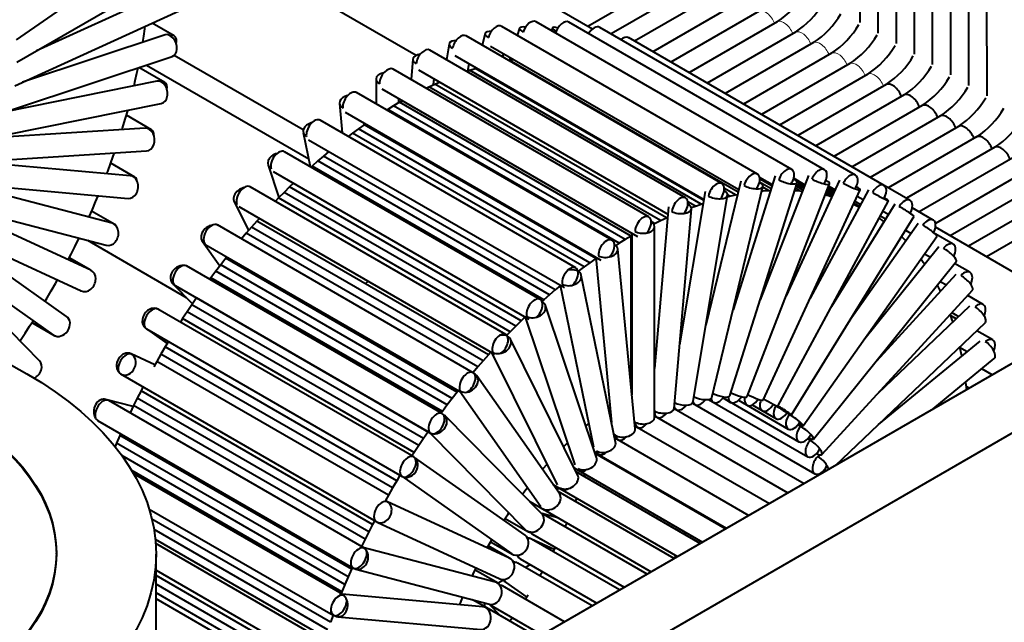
# Model space of a CAD drawing. Header units: millimetres. Extents: x 0 to 594, y -2 to 419.
# Tile 26 of 34: x 495 to 519, y 226 to 241. Entities that reach past the tile are written whole.
import ezdxf

# ---------------------------------------------------------------- set-up
doc = ezdxf.new("R2010")
doc.units = ezdxf.units.MM
for name, color, linetype in [('CB000601.00.00', 7, 'Continuous'), ('CB000601.00_', 7, 'Continuous'), ('Default', 7, 'Continuous'), ('LITEMOD_INGOMBRO', 7, 'Continuous'), ('ME001043.02_REV.', 7, 'Continuous')]:
    doc.layers.add(name, color=color, linetype=linetype)

# ---------------------------------------------------------------- blocks, each defined once
blk = doc.blocks.new('SE1')
at = {"layer": 'CB000601.00.00', "color": 7, "linetype": 'Continuous', "lineweight": 40}
for p, q in [((515.727, 244.671), (515.727, 240.544)), ((516.172, 244.414), (516.173, 240.287)), ((516.618, 244.157), (516.618, 240.03)), ((517.063, 243.9), (517.064, 239.773)), ((517.509, 243.643), (517.509, 239.516)), ((517.954, 243.386), (517.955, 239.259)), ((518.4, 243.129), (518.4, 239.002)), ((518.845, 242.872), (518.846, 238.745))]:
    blk.add_line(p, q, dxfattribs=at)
at = {"layer": 'CB000601.00_', "color": 7, "linetype": 'Continuous', "lineweight": 40}
for p, q in [((509.157, 240.385), (499.044, 246.225)), ((504.825, 239.739), (499.081, 243.056)), ((511.472, 241.853), (509.043, 240.451)), ((511.918, 241.596), (509.614, 240.266)), ((512.363, 241.339), (510.193, 240.086)), ((512.809, 241.082), (510.639, 239.829)), ((513.254, 240.824), (511.084, 239.572)), ((513.699, 240.567), (511.529, 239.314)), ((514.145, 240.31), (511.975, 239.057)), ((514.59, 240.053), (512.42, 238.8)), ((515.036, 239.795), (512.866, 238.543)), ((515.481, 239.538), (513.311, 238.285)), ((515.926, 239.281), (513.757, 238.028)), ((516.372, 239.024), (514.202, 237.771)), ((516.817, 238.766), (514.647, 237.514)), ((517.263, 238.509), (515.093, 237.256)), ((517.708, 238.252), (515.538, 236.999)), ((518.154, 237.995), (515.984, 236.742)), ((518.599, 237.738), (516.429, 236.485)), ((519.044, 237.48), (516.874, 236.228)), ((519.49, 237.223), (517.186, 235.893)), ((519.935, 236.966), (517.586, 235.61)), ((520.381, 236.709), (517.951, 235.306)), ((520.826, 236.451), (518.397, 235.049)), ((521.272, 236.194), (518.842, 234.792)), ((521.425, 233.3), (517.587, 235.516))]:
    blk.add_line(p, q, dxfattribs=at)
for centre, start, end in [((512.573, 242.312), 302.8404, 329.9403), ((513.018, 242.055), 302.8385, 329.9379), ((513.464, 241.798), 302.8366, 329.9355), ((513.909, 241.541), 302.8348, 329.9331), ((514.355, 241.284), 302.8329, 329.9308), ((514.8, 241.026), 302.831, 329.9284), ((515.246, 240.769), 302.8292, 329.926), ((515.691, 240.512), 302.8273, 329.9236), ((516.137, 240.255), 302.8254, 329.9212), ((516.582, 239.998), 302.8236, 329.9188), ((517.028, 239.741), 302.8217, 329.9165), ((517.473, 239.483), 302.8198, 329.9141), ((517.919, 239.226), 302.8179, 329.9117)]:
    blk.add_arc(centre, 2.077, start, end, dxfattribs=at)
at = {"layer": 'CB000601.00_', "color": 7, "linetype": 'Continuous', "lineweight": 13}
for centre in [(513.417, 240.515), (513.863, 240.258), (514.308, 240.001), (514.753, 239.744), (515.199, 239.486), (515.644, 239.229), (516.09, 238.972)]:
    blk.add_ellipse(centre, major_axis=(0.175, -0.303), ratio=0.577277, start_param=1.290586, end_param=3.076629, dxfattribs=at)
at = {"layer": 'CB000601.00_', "color": 7, "linetype": 'Continuous', "lineweight": 40}
for centre in [(516.535, 238.715), (516.981, 238.457), (517.426, 238.2), (517.871, 237.943), (518.317, 237.686), (518.762, 237.429), (519.208, 237.171)]:
    blk.add_ellipse(centre, major_axis=(0.175, -0.303), ratio=0.577277, start_param=1.290586, end_param=3.076629, dxfattribs=at)
at = {"layer": 'LITEMOD_INGOMBRO', "color": 7, "linetype": 'Continuous', "lineweight": 40}
for p, q in [((495.006, 240.124), (499.043, 242.944)), ((495.011, 239.573), (499.07, 241.916)), ((498.767, 241.343), (495.492, 239.85)), ((494.962, 238.993), (498.999, 240.834)), ((498.882, 240.217), (498.337, 240.532)), ((514.058, 236.936), (507.773, 240.566)), ((514.864, 236.927), (508.579, 240.557)), ((498.134, 240.213), (498.161, 240.393)), ((498.161, 240.393), (498.169, 240.455)), ((506.518, 240.277), (506.449, 239.992)), ((513.214, 236.823), (506.929, 240.453)), ((507.367, 240.408), (507.311, 240.232)), ((508.178, 240.416), (508.152, 240.347)), ((515.622, 236.796), (509.337, 240.426)), ((498.654, 240.241), (495.15, 239.079)), ((498.11, 240.061), (498.134, 240.213)), ((512.341, 236.589), (506.056, 240.219)), ((516.325, 236.545), (510.04, 240.175)), ((511.448, 236.237), (505.163, 239.867)), ((505.64, 240.023), (505.575, 239.629)), ((506.649, 239.968), (512.754, 236.443)), ((494.859, 238.392), (498.83, 239.71)), ((502.051, 237.907), (498.879, 239.739)), ((504.744, 239.649), (504.701, 239.146)), ((505.776, 239.734), (511.894, 236.201)), ((506.954, 239.7), (506.974, 239.781)), ((507.095, 239.619), (507.115, 239.623)), ((507.115, 239.623), (507.217, 239.64)), ((512.737, 236.376), (507.115, 239.623)), ((507.139, 239.685), (507.119, 239.624)), ((497.965, 239.303), (497.993, 239.432)), ((498.648, 239.074), (498.014, 239.439)), ((498.197, 239.5), (502.184, 237.197)), ((510.545, 235.771), (504.26, 239.401)), ((504.883, 239.382), (511.014, 235.841)), ((506.065, 239.346), (506.14, 239.372)), ((506.097, 239.358), (506.126, 239.532)), ((506.14, 239.372), (506.281, 239.417)), ((511.831, 236.085), (506.14, 239.372)), ((506.281, 239.417), (506.309, 239.426)), ((511.89, 236.178), (506.281, 239.417)), ((498.452, 239.107), (494.694, 238.347)), ((497.895, 238.994), (497.924, 239.12)), ((497.924, 239.12), (497.965, 239.303)), ((503.84, 239.159), (503.84, 238.546)), ((505.252, 239.02), (505.264, 239.162)), ((505.283, 239.034), (505.397, 239.085)), ((509.642, 235.195), (503.357, 238.825)), ((503.98, 238.916), (510.265, 235.286)), ((505.069, 238.933), (505.138, 238.967)), ((505.138, 238.967), (505.283, 239.034)), ((510.83, 235.68), (505.138, 238.967)), ((510.974, 235.747), (505.283, 239.034)), ((504.416, 238.586), (504.271, 238.501)), ((504.4, 238.577), (504.4, 238.673)), ((504.416, 238.586), (504.484, 238.625)), ((510.107, 235.299), (504.416, 238.586)), ((510.107, 235.299), (504.416, 238.586)), ((494.703, 237.778), (498.563, 238.558)), ((497.683, 238.193), (497.736, 238.379)), ((497.736, 238.379), (497.739, 238.391)), ((502.939, 238.556), (503.008, 237.832)), ((503.077, 238.34), (509.362, 234.71)), ((504.126, 238.413), (504.099, 238.396)), ((504.271, 238.501), (504.126, 238.413)), ((509.818, 235.127), (504.126, 238.413)), ((509.963, 235.214), (504.271, 238.501)), ((497.628, 238.007), (497.683, 238.193)), ((498.324, 237.912), (497.705, 238.269)), ((508.749, 234.516), (502.464, 238.146)), ((498.166, 237.95), (494.54, 237.721)), ((497.599, 237.914), (497.628, 238.007)), ((503.405, 237.932), (503.262, 237.827)), ((503.549, 238.033), (503.405, 237.932)), ((509.097, 234.645), (503.405, 237.932)), ((503.551, 238.035), (503.548, 238.068)), ((503.576, 238.052), (503.549, 238.033)), ((509.241, 234.747), (503.549, 238.033)), ((502.05, 237.848), (502.224, 237.006)), ((502.183, 237.661), (508.469, 234.032)), ((503.262, 237.827), (503.155, 237.747)), ((508.953, 234.54), (503.262, 237.827)), ((494.493, 237.157), (498.202, 237.391)), ((507.876, 233.742), (501.59, 237.372)), ((502.682, 237.374), (502.551, 237.264)), ((497.316, 237.073), (497.383, 237.26)), ((497.383, 237.26), (497.411, 237.341)), ((502.41, 237.144), (502.27, 237.021)), ((502.551, 237.264), (502.41, 237.144)), ((508.101, 233.857), (502.41, 237.144)), ((508.242, 233.977), (502.551, 237.264)), ((497.799, 236.782), (494.342, 237.091)), ((497.227, 236.834), (497.247, 236.886)), ((497.247, 236.886), (497.316, 237.073)), ((497.913, 236.745), (497.321, 237.087)), ((501.186, 237.041), (501.453, 236.244)), ((501.31, 236.887), (507.595, 233.257)), ((502.27, 237.021), (502.241, 236.996)), ((507.961, 233.734), (502.27, 237.021)), ((512.803, 236.647), (511.947, 233.112)), ((513.652, 236.778), (512.614, 233.488)), ((513.266, 236.747), (513.585, 236.563)), ((513.573, 236.526), (513.272, 236.7)), ((514.464, 236.786), (513.278, 233.731)), ((515.229, 236.671), (513.917, 233.83)), ((514.373, 236.553), (514.101, 236.71)), ((514.104, 236.72), (514.377, 236.562)), ((497.352, 235.615), (494.1, 236.465)), ((494.233, 236.539), (497.749, 236.225)), ((507.031, 232.881), (500.746, 236.511)), ((501.716, 236.506), (501.58, 236.372)), ((501.811, 236.598), (501.716, 236.506)), ((507.408, 233.22), (501.716, 236.506)), ((512.093, 231.334), (513.347, 236.515)), ((512.67, 236.31), (512.399, 236.466)), ((512.535, 231.375), (514.186, 236.61)), ((512.956, 231.353), (514.986, 236.583)), ((513.552, 236.46), (513.264, 236.626)), ((513.321, 236.406), (513.347, 236.408)), ((513.348, 236.408), (513.325, 236.422)), ((513.347, 236.408), (513.325, 236.421)), ((513.481, 236.418), (513.343, 236.498)), ((513.347, 236.408), (513.48, 236.418)), ((513.351, 231.267), (515.737, 236.436)), ((513.48, 236.418), (513.54, 236.421)), ((514.127, 236.419), (514.126, 236.42)), ((514.126, 236.419), (514.127, 236.419)), ((514.127, 236.419), (514.253, 236.41)), ((514.254, 236.41), (514.143, 236.474)), ((514.253, 236.41), (514.143, 236.473)), ((514.325, 236.428), (514.159, 236.523)), ((514.342, 236.473), (514.174, 236.57)), ((514.358, 236.515), (514.187, 236.613)), ((514.253, 236.41), (514.315, 236.403)), ((515.939, 236.435), (514.509, 233.776)), ((515.069, 236.326), (514.919, 236.412)), ((515.078, 236.344), (514.927, 236.431)), ((515.085, 236.358), (514.933, 236.446)), ((515.09, 236.37), (514.937, 236.458)), ((515.094, 236.378), (514.94, 236.466)), ((515.096, 236.383), (514.942, 236.471)), ((515.097, 236.384), (514.943, 236.473)), ((514.965, 236.529), (515.122, 236.439)), ((514.965, 236.529), (515.122, 236.439)), ((516.964, 236.176), (516.327, 236.544)), ((496.949, 236.141), (497.011, 236.291)), ((501.444, 236.235), (501.365, 236.153)), ((501.58, 236.372), (501.444, 236.235)), ((507.136, 232.948), (501.444, 236.235)), ((507.271, 233.085), (501.58, 236.372)), ((511.926, 236.393), (511.298, 232.623)), ((511.634, 231.23), (512.478, 236.301)), ((512.472, 236.266), (512.532, 236.28)), ((512.532, 236.28), (512.479, 236.311)), ((512.532, 236.28), (512.67, 236.31)), ((512.67, 236.31), (512.724, 236.32)), ((513.716, 231.119), (516.432, 236.169)), ((514.879, 236.309), (514.981, 236.284)), ((514.981, 236.284), (514.89, 236.337)), ((515.048, 236.28), (514.901, 236.365)), ((515.06, 236.305), (514.911, 236.391)), ((514.981, 236.284), (515.042, 236.267)), ((515.665, 236.279), (515.81, 236.195)), ((515.665, 236.279), (515.81, 236.195)), ((493.926, 235.932), (497.21, 235.073)), ((496.787, 235.771), (496.869, 235.956)), ((496.869, 235.956), (496.949, 236.141)), ((500.356, 236.145), (500.708, 235.435)), ((500.466, 236.026), (506.751, 232.396)), ((511.03, 236.019), (510.686, 232.042)), ((511.163, 231.065), (511.588, 235.971)), ((511.689, 236.037), (511.503, 236.144)), ((511.585, 235.999), (511.689, 236.037)), ((511.689, 236.037), (511.831, 236.085)), ((511.831, 236.085), (511.877, 236.1)), ((516.587, 236.08), (515.034, 233.57)), ((515.573, 236.08), (515.656, 236.043)), ((515.656, 236.043), (515.577, 236.088)), ((515.715, 236.019), (515.581, 236.097)), ((515.718, 236.023), (515.583, 236.102)), ((515.719, 236.025), (515.584, 236.103)), ((515.609, 236.158), (515.747, 236.078)), ((515.656, 236.043), (515.713, 236.015)), ((517.533, 235.693), (517.017, 235.991)), ((496.83, 234.458), (493.813, 235.853)), ((496.784, 235.763), (496.787, 235.771)), ((497.421, 235.585), (496.851, 235.914)), ((500.972, 235.733), (500.911, 235.667)), ((510.686, 235.61), (510.83, 235.68)), ((510.83, 235.68), (510.974, 235.747)), ((510.974, 235.747), (511.008, 235.762)), ((514.046, 230.908), (517.063, 235.785)), ((516.199, 235.736), (516.269, 235.689)), ((516.232, 235.797), (516.365, 235.721)), ((516.269, 235.689), (516.321, 235.651)), ((516.296, 235.915), (516.435, 235.835)), ((506.226, 231.942), (499.94, 235.572)), ((500.781, 235.519), (500.651, 235.37)), ((500.911, 235.667), (500.781, 235.519)), ((506.472, 232.232), (500.781, 235.519)), ((506.603, 232.38), (500.911, 235.667)), ((510.686, 235.61), (510.603, 235.658)), ((510.66, 235.597), (510.686, 235.61)), ((510.686, 230.842), (510.686, 235.529)), ((517.165, 235.611), (515.475, 233.218)), ((516.85, 235.441), (516.988, 235.361)), ((496.235, 233.325), (493.518, 235.241)), ((493.578, 235.345), (496.595, 233.95)), ((496.439, 235.036), (496.529, 235.219)), ((496.529, 235.219), (496.543, 235.248)), ((496.745, 235.195), (499.176, 233.79)), ((500.651, 235.37), (500.532, 235.23)), ((506.343, 232.083), (500.651, 235.37)), ((509.963, 235.214), (509.818, 235.127)), ((510.107, 235.299), (509.963, 235.214)), ((510.107, 235.299), (510.126, 235.31)), ((510.107, 231.591), (510.107, 235.299)), ((510.107, 231.591), (510.107, 235.299)), ((510.126, 235.366), (510.126, 231.397)), ((514.338, 230.638), (517.622, 235.288)), ((516.754, 235.286), (516.816, 235.225)), ((516.816, 235.225), (516.86, 235.179)), ((518.026, 235.101), (517.542, 235.381)), ((496.347, 234.854), (496.439, 235.036)), ((499.572, 235.169), (499.998, 234.564)), ((499.66, 235.087), (505.946, 231.457)), ((509.818, 235.127), (509.729, 235.071)), ((510.206, 230.564), (509.782, 234.98)), ((517.668, 235.034), (515.817, 232.732)), ((493.202, 234.779), (495.912, 232.868)), ((496.275, 234.715), (496.347, 234.854)), ((496.829, 234.459), (496.3, 234.764)), ((500.145, 234.754), (500.022, 234.595)), ((500.174, 234.79), (500.145, 234.754)), ((505.837, 231.467), (500.145, 234.754)), ((509.241, 234.747), (509.097, 234.645)), ((509.238, 234.782), (509.629, 230.716)), ((509.241, 234.747), (509.241, 234.747)), ((517.232, 234.735), (517.288, 234.658)), ((517.321, 234.861), (517.463, 234.779)), ((495.57, 232.231), (493.184, 234.645)), ((505.467, 230.936), (499.182, 234.566)), ((500.022, 234.595), (499.9, 234.435)), ((505.713, 231.308), (500.022, 234.595)), ((508.953, 234.54), (508.81, 234.433)), ((509.097, 234.645), (508.953, 234.54)), ((514.589, 230.31), (518.104, 234.683)), ((517.288, 234.658), (517.324, 234.606)), ((518.436, 234.408), (518.059, 234.626)), ((499.779, 234.273), (499.752, 234.236)), ((499.9, 234.435), (499.779, 234.273)), ((505.471, 230.986), (499.779, 234.273)), ((505.591, 231.148), (499.9, 234.435)), ((508.81, 234.433), (508.802, 234.438)), ((508.81, 234.433), (508.808, 234.431)), ((509.728, 230.234), (508.884, 234.331)), ((518.09, 234.354), (516.051, 232.129)), ((495.858, 233.956), (495.959, 234.134)), ((495.959, 234.134), (496.008, 234.221)), ((498.843, 234.127), (499.329, 233.636)), ((498.902, 234.081), (505.187, 230.451)), ((503.573, 234.129), (503.65, 234.187)), ((508.364, 234.079), (508.242, 233.977)), ((508.361, 234.094), (509.18, 230.121)), ((517.631, 234.093), (517.682, 233.992)), ((517.682, 233.992), (517.709, 233.938)), ((517.704, 234.184), (517.855, 234.097)), ((495.706, 233.698), (495.755, 233.78)), ((495.755, 233.78), (495.858, 233.956)), ((496.571, 233.961), (496.572, 233.96)), ((499.426, 233.778), (499.311, 233.61)), ((499.426, 233.778), (499.426, 233.778)), ((505.117, 230.491), (499.426, 233.778)), ((508.101, 233.857), (507.961, 233.734)), ((508.242, 233.977), (508.101, 233.857)), ((514.795, 229.929), (518.503, 233.976)), ((518.76, 233.62), (518.379, 233.84)), ((504.765, 229.873), (498.479, 233.503)), ((499.311, 233.61), (499.198, 233.441)), ((505.002, 230.323), (499.311, 233.61)), ((507.961, 233.734), (507.917, 233.695)), ((509.256, 229.856), (508.002, 233.59)), ((518.427, 233.58), (516.172, 231.432)), ((498.502, 233.49), (498.501, 233.49)), ((499.086, 233.27), (499.031, 233.184)), ((499.198, 233.441), (499.086, 233.27)), ((504.777, 229.983), (499.086, 233.27)), ((504.889, 230.154), (499.198, 233.441)), ((502.654, 233.305), (502.687, 233.339)), ((507.503, 233.311), (507.408, 233.22)), ((507.505, 233.309), (508.725, 229.678)), ((517.947, 233.369), (517.947, 233.368)), ((517.947, 233.368), (517.993, 233.236)), ((518.097, 233.265), (517.955, 233.347)), ((517.992, 233.418), (518.157, 233.322)), ((495.213, 232.914), (495.325, 233.084)), ((495.325, 233.084), (495.412, 233.22)), ((495.381, 233.172), (495.933, 232.853)), ((498.179, 233.033), (498.184, 233.029)), ((498.199, 233.018), (504.484, 229.388)), ((498.2, 233.017), (498.707, 232.66)), ((507.271, 233.085), (507.136, 232.948)), ((507.408, 233.22), (507.271, 233.085)), ((515.128, 229.664), (518.813, 233.174)), ((517.993, 233.236), (518.011, 233.183)), ((495.1, 232.744), (495.213, 232.914)), ((507.136, 232.948), (507.053, 232.863)), ((518.994, 232.747), (518.602, 232.973)), ((495.085, 232.722), (495.1, 232.744)), ((498.656, 232.575), (498.553, 232.398)), ((498.736, 232.708), (498.656, 232.575)), ((504.347, 229.288), (498.656, 232.575)), ((508.794, 229.435), (507.143, 232.764)), ((518.676, 232.72), (516.18, 230.666)), ((518.18, 232.571), (518.187, 232.543)), ((518.18, 232.57), (518.365, 232.464)), ((518.187, 232.543), (518.218, 232.398)), ((498.405, 232.137), (497.818, 232.409)), ((497.848, 232.391), (497.84, 232.396)), ((498.553, 232.398), (498.451, 232.22)), ((504.244, 229.111), (498.553, 232.398)), ((506.603, 232.38), (506.472, 232.232)), ((506.664, 232.447), (506.603, 232.38)), ((506.68, 232.437), (508.292, 229.186)), ((518.218, 232.398), (518.227, 232.35)), ((498.451, 232.22), (498.376, 232.086)), ((504.143, 228.933), (498.451, 232.22)), ((506.343, 232.083), (506.224, 231.943)), ((506.472, 232.232), (506.343, 232.083)), ((517.528, 231.05), (519.032, 232.287)), ((497.56, 231.911), (503.845, 228.281)), ((508.345, 228.974), (506.316, 231.861)), ((518.979, 231.888), (518.725, 232.035)), ((498.112, 231.592), (498.064, 231.5)), ((518.329, 231.709), (518.337, 231.643)), ((518.337, 231.643), (518.35, 231.524)), ((518.341, 231.61), (518.419, 231.564)), ((498.064, 231.5), (497.972, 231.318)), ((503.755, 228.213), (498.064, 231.5)), ((505.837, 231.467), (505.713, 231.308)), ((505.866, 231.503), (505.837, 231.467)), ((505.895, 231.487), (507.887, 228.652)), ((510.126, 231.423), (510.123, 231.422)), ((497.87, 231.111), (497.202, 231.286)), ((503.556, 227.626), (497.271, 231.256)), ((497.882, 231.135), (497.794, 230.954)), ((497.972, 231.318), (497.882, 231.135)), ((503.573, 227.848), (497.882, 231.135)), ((503.663, 228.031), (497.972, 231.318)), ((505.591, 231.148), (505.471, 230.986)), ((505.713, 231.308), (505.591, 231.148)), ((509.558, 231.06), (509.592, 231.085)), ((509.592, 231.085), (509.593, 231.085)), ((511.614, 231.194), (514.619, 229.459)), ((511.615, 231.195), (511.68, 231.157)), ((512.011, 231.284), (514.448, 229.876)), ((512.011, 231.284), (512.127, 231.217)), ((512.367, 231.32), (514.23, 230.244)), ((512.368, 231.32), (512.554, 231.212)), ((512.746, 231.264), (513.969, 230.557)), ((512.746, 231.264), (512.956, 231.143)), ((513.085, 231.15), (513.668, 230.813)), ((513.085, 231.15), (513.329, 231.009)), ((505.471, 230.986), (505.444, 230.949)), ((507.913, 228.477), (505.527, 230.891)), ((509.597, 231.05), (509.568, 231.067)), ((510.686, 230.88), (510.744, 230.847)), ((510.686, 230.879), (513.958, 228.989)), ((511.163, 231.064), (511.217, 231.033)), ((511.163, 231.063), (514.357, 229.219)), ((496.991, 230.771), (503.276, 227.141)), ((508.998, 230.625), (509.064, 230.681)), ((510.199, 230.637), (510.265, 230.599)), ((510.199, 230.636), (513.505, 228.727)), ((497.541, 230.398), (497.462, 230.213)), ((497.561, 230.442), (497.541, 230.398)), ((503.233, 227.111), (497.541, 230.398)), ((505.117, 230.491), (505.002, 230.323)), ((505.117, 230.491), (505.117, 230.491)), ((505.159, 230.467), (507.515, 228.083)), ((497.462, 230.213), (497.425, 230.124)), ((503.153, 226.926), (497.462, 230.213)), ((504.889, 230.154), (504.777, 229.983)), ((505.002, 230.323), (504.889, 230.154)), ((508.452, 230.126), (508.544, 230.216)), ((509.706, 230.34), (509.786, 230.294)), ((509.706, 230.339), (513.001, 228.436)), ((503.075, 226.74), (497.59, 229.908)), ((504.777, 229.983), (504.723, 229.898)), ((509.21, 229.994), (509.313, 229.934)), ((509.211, 229.992), (512.453, 228.12)), ((512.426, 228.104), (509.224, 229.954)), ((507.503, 227.946), (504.787, 229.861)), ((507.948, 229.591), (508.041, 229.694)), ((503, 226.554), (497.837, 229.536)), ((503.063, 226.467), (497.882, 229.459)), ((504.427, 229.421), (504.347, 229.288)), ((504.47, 229.399), (507.18, 227.488)), ((507.928, 229.568), (507.948, 229.591)), ((508.71, 229.605), (508.85, 229.524)), ((508.711, 229.603), (511.866, 227.781)), ((511.807, 227.747), (508.758, 229.507)), ((508.964, 229.457), (508.946, 229.399)), ((504.347, 229.288), (504.244, 229.111)), ((508.196, 229.187), (508.402, 229.068)), ((508.197, 229.184), (511.247, 227.423)), ((504.143, 228.933), (504.068, 228.799)), ((504.244, 229.111), (504.143, 228.933)), ((507.435, 228.96), (507.497, 229.042)), ((507.497, 229.042), (507.558, 229.12)), ((508.373, 229.083), (508.262, 229.093)), ((511.162, 227.375), (508.313, 229.02)), ((504.125, 228.766), (504.102, 228.779)), ((507.12, 227.384), (504.103, 228.779)), ((507.616, 228.777), (507.975, 228.57)), ((508.765, 228.853), (508.736, 228.776)), ((508.766, 228.856), (508.765, 228.853)), ((498.264, 228.592), (502.783, 225.982)), ((506.98, 228.314), (507.075, 228.457)), ((507.075, 228.457), (507.104, 228.499)), ((508.311, 228.375), (507.911, 228.479)), ((507.944, 228.586), (510.602, 227.051)), ((510.499, 226.992), (507.963, 228.457)), ((511.663, 228.545), (511.668, 228.558)), ((511.668, 228.558), (511.673, 228.57)), ((512.439, 228.112), (511.668, 228.558)), ((502.719, 225.808), (498.333, 228.341)), ((503.755, 228.213), (503.663, 228.031)), ((503.803, 228.305), (503.755, 228.213)), ((503.868, 228.271), (506.885, 226.876)), ((507.011, 228.361), (507.573, 228.036)), ((508.499, 228.19), (508.484, 228.156)), ((508.525, 228.251), (508.499, 228.19)), ((502.655, 225.621), (498.384, 228.087)), ((503.663, 228.031), (503.573, 227.848)), ((507.683, 227.972), (509.939, 226.669)), ((511.433, 227.963), (511.448, 227.998)), ((511.448, 227.998), (511.456, 228.018)), ((502.592, 225.434), (498.416, 227.846)), ((502.653, 225.299), (498.425, 227.741)), ((503.573, 227.848), (503.486, 227.667)), ((506.569, 227.639), (506.683, 227.838)), ((506.655, 227.788), (507.201, 227.473)), ((507.645, 227.86), (507.638, 227.863)), ((509.825, 226.603), (507.661, 227.852)), ((508.219, 227.595), (507.662, 227.852)), ((495.984, 227.486), (495.984, 227.514)), ((498.434, 220.026), (498.434, 227.486)), ((506.772, 226.797), (503.519, 227.648)), ((507.119, 227.385), (506.596, 227.686)), ((508.245, 227.647), (508.194, 227.545)), ((509.147, 226.211), (507.322, 227.265)), ((507.381, 227.367), (509.265, 226.279)), ((507.403, 227.355), (507.404, 227.354)), ((507.63, 227.224), (507.513, 227.156)), ((511.183, 227.387), (511.208, 227.442)), ((511.208, 227.442), (511.209, 227.445)), ((511.244, 227.422), (511.208, 227.442)), ((498.434, 227.089), (502.373, 224.815)), ((503.233, 227.111), (503.153, 226.926)), ((503.252, 227.155), (503.233, 227.111)), ((503.346, 227.114), (506.63, 226.255)), ((506.206, 226.945), (506.226, 226.987)), ((506.226, 226.987), (506.304, 227.144)), ((506.84, 226.767), (506.278, 227.092)), ((507.927, 227.052), (507.868, 226.95)), ((502.366, 224.689), (498.434, 226.959)), ((502.315, 224.503), (498.434, 226.744)), ((503.075, 226.74), (503, 226.554)), ((503.153, 226.926), (503.075, 226.74)), ((506.972, 226.843), (506.84, 226.767)), ((506.861, 226.887), (506.862, 226.886)), ((507.02, 226.793), (507.543, 226.425)), ((507.042, 226.781), (507.05, 226.776)), ((502.267, 224.317), (498.434, 226.531)), ((503, 226.554), (502.983, 226.513)), ((506.464, 226.19), (503.008, 226.499)), ((508.473, 225.822), (506.95, 226.702)), ((502.329, 224.138), (498.434, 226.387)), ((505.895, 226.241), (505.93, 226.328)), ((505.93, 226.328), (505.972, 226.427)), ((506.579, 226.152), (506.212, 226.364)), ((506.513, 226.19), (506.513, 226.285)), ((506.612, 226.259), (506.907, 225.962)), ((507.575, 226.473), (507.512, 226.378)), ((507.811, 225.44), (506.592, 226.144)), ((506.67, 226.217), (507.914, 225.499)), ((502.782, 225.983), (502.719, 225.808)), ((502.899, 225.946), (506.415, 225.632)), ((507.17, 225.888), (507.129, 225.833)), ((507.191, 225.916), (507.17, 225.888))]:
    blk.add_line(p, q, dxfattribs=at)
for centre, major_axis, ratio, start_param, end_param in [((507.633, 240.324), (-0.14, -0.242), 0.577424, 3.141593, 5.078972), ((508.439, 240.315), (-0.14, -0.242), 0.577424, 3.141593, 5.135917), ((498.742, 239.976), (0.088, -0.266), 0.6847, 0, 3.141593), ((506.79, 240.211), (0.272, -0.066), 0.370704, 2.096165, 4.041451), ((506.789, 240.211), (-0.14, -0.242), 0.577424, 3.141593, 5.183692), ((507.634, 240.324), (0.267, -0.084), 0.292636, 2.13458, 4.064056), ((508.439, 240.314), (0.261, -0.101), 0.211362, 2.162086, 4.080375), ((509.197, 240.184), (-0.14, -0.242), 0.577424, 3.141593, 4.659797), ((498.742, 239.975), (0.14, 0.242), 0.577424, 0, 0.569445), ((498.742, 239.975), (0.14, 0.242), 0.577424, 5.189489, 6.283185), ((505.916, 239.977), (0.276, -0.046), 0.444711, 2.045142, 4.011783), ((505.916, 239.977), (-0.14, -0.242), 0.577424, 3.141593, 5.288411), ((509.9, 239.932), (-0.14, -0.242), 0.577424, 3.141593, 4.162268), ((505.023, 239.625), (-0.14, -0.242), 0.577424, 3.141593, 5.393131), ((505.023, 239.625), (0.279, -0.024), 0.513846, 1.979168, 3.974023), ((504.12, 239.159), (-0.28, 0), 0.57735, 5.036587, 6.283185), ((504.12, 239.158), (-0.14, -0.242), 0.577424, 3.141593, 5.497851), ((498.508, 238.832), (0.055, -0.274), 0.727434, 0, 3.141593), ((498.508, 238.831), (0.14, 0.242), 0.577424, 0, 0.462796), ((498.508, 238.831), (0.14, 0.242), 0.577424, 5.296145, 6.283185), ((504.12, 239.159), (-0.28, 0), 0.57735, 0, 0.785271), ((503.217, 238.583), (-0.14, -0.242), 0.577424, 3.141593, 5.602571), ((503.218, 238.583), (0.279, 0.027), 0.634529, 1.788151, 3.868718), ((502.324, 237.904), (-0.14, -0.242), 0.577424, 3.141593, 5.70729), ((498.184, 237.671), (0.018, -0.279), 0.762198, 0, 3.141593), ((498.184, 237.669), (0.14, 0.242), 0.577424, 0, 0.355113), ((498.184, 237.669), (0.14, 0.242), 0.577424, 5.434604, 6.283185), ((502.324, 237.904), (0.274, 0.056), 0.684756, 1.652523, 3.79778), ((501.45, 237.13), (-0.14, -0.242), 0.577424, 3.141593, 5.81201), ((501.451, 237.13), (0.265, 0.089), 0.727481, 1.479817, 3.712208), ((513.918, 236.694), (-0.14, -0.242), 0.577424, 1.443757, 5.078972), ((514.724, 236.685), (-0.14, -0.242), 0.577424, 1.469607, 4.974252), ((497.774, 236.504), (-0.025, -0.279), 0.788611, 0, 3.141593), ((497.773, 236.502), (0.14, 0.242), 0.577424, 0, 0.245127), ((497.773, 236.502), (0.14, 0.242), 0.577424, 5.618617, 6.283185), ((513.074, 236.581), (-0.14, -0.242), 0.577424, 1.403068, 5.183692), ((513.919, 236.694), (0.267, -0.084), 0.292636, 4.064056, 6.283185), ((513.919, 236.694), (0.267, -0.084), 0.292636, 0, 0.925891), ((514.725, 236.685), (0.261, -0.101), 0.211362, 4.080375, 6.283185), ((514.725, 236.685), (0.261, -0.101), 0.211362, 0, 0.942087), ((515.482, 236.554), (-0.14, -0.242), 0.577424, 1.517897, 4.869532), ((500.607, 236.269), (0.251, 0.124), 0.762235, 1.258951, 3.610528), ((500.606, 236.268), (-0.14, -0.242), 0.577424, 3.141593, 5.91673), ((512.201, 236.347), (-0.14, -0.242), 0.577424, 1.35838, 5.288411), ((512.202, 236.347), (0.276, -0.046), 0.444711, 0, 0.873996), ((513.075, 236.581), (0.272, -0.066), 0.370704, 4.041451, 6.283185), ((513.075, 236.581), (0.272, -0.066), 0.370704, 0, 0.903436), ((515.483, 236.554), (0.254, -0.117), 0.127771, 4.090962, 6.283185), ((515.483, 236.554), (0.254, -0.117), 0.127771, 0, 0.952597), ((516.185, 236.302), (-0.14, -0.242), 0.577424, 1.553004, 4.764813), ((511.308, 235.995), (-0.14, -0.242), 0.577424, 1.308284, 5.393131), ((512.202, 236.347), (0.276, -0.046), 0.444711, 4.011783, 6.283185), ((516.186, 236.302), (0.247, -0.133), 0.042781, 4.096171, 6.283185), ((516.186, 236.302), (0.247, -0.133), 0.042781, 0, 0.95777), ((516.824, 235.933), (-0.14, -0.242), 0.577424, 1.58753, 4.660093), ((511.309, 235.995), (0.279, -0.024), 0.513846, 3.974023, 6.283185), ((511.309, 235.995), (0.279, -0.024), 0.513846, 0, 0.836538), ((516.825, 235.933), (0.238, -0.147), 0.042677, 0, 2.187011), ((510.405, 235.528), (-0.14, -0.242), 0.577424, 1.250663, 5.497851), ((517.393, 235.45), (-0.14, -0.242), 0.577424, 1.621317, 4.555373), ((497.281, 235.344), (-0.071, -0.271), 0.806385, 0, 3.141593), ((497.281, 235.343), (0.14, 0.242), 0.577424, 0, 0.127625), ((497.281, 235.343), (0.14, 0.242), 0.577424, 5.865615, 6.283185), ((499.801, 235.33), (0.229, 0.161), 0.788638, 0.976239, 3.492334), ((499.8, 235.329), (-0.14, -0.242), 0.577424, 3.141593, 6.283185), ((510.406, 235.529), (-0.28, 0), 0.57735, 0.785271, 3.931384), ((517.394, 235.45), (0.229, -0.162), 0.127669, 0, 2.192214), ((509.502, 234.953), (-0.14, -0.242), 0.577424, 1.182592, 5.602571), ((509.503, 234.953), (0.279, 0.027), 0.634529, 3.868718, 6.283185), ((509.503, 234.953), (0.279, 0.027), 0.634529, 0, 0.732201), ((517.886, 234.859), (-0.14, -0.242), 0.577424, 1.659045, 4.450653), ((517.886, 234.858), (0.218, -0.175), 0.211261, 0, 2.202794), ((499.043, 234.324), (0.199, 0.197), 0.806401, 0.617465, 3.359192), ((499.042, 234.323), (-0.14, -0.242), 0.577424, 3.141593, 6.283185), ((508.609, 234.274), (-0.14, -0.242), 0.577424, 1.099861, 5.70729), ((508.61, 234.275), (0.274, 0.056), 0.684756, 0, 1.652526), ((496.712, 234.204), (-0.118, -0.254), 0.815323, 0, 3.141593), ((508.61, 234.275), (0.274, 0.056), 0.684756, 3.79778, 6.283185), ((518.296, 234.166), (-0.14, -0.242), 0.577424, 1.696977, 4.345934), ((518.296, 234.165), (0.206, -0.189), 0.292539, 0, 2.219106), ((496.712, 234.203), (0.14, 0.242), 0.577424, 3.141593, 3.253931), ((507.735, 233.5), (-0.14, -0.242), 0.577424, 0.996324, 5.81201), ((498.34, 233.262), (0.161, 0.229), 0.815328, 0, 3.168839), ((498.339, 233.261), (-0.14, -0.242), 0.577424, 3.141593, 6.283185), ((507.736, 233.501), (0.265, 0.089), 0.727481, 3.712208, 6.283185), ((507.736, 233.501), (0.265, 0.089), 0.727481, 0, 0.577666), ((518.62, 233.378), (-0.14, -0.242), 0.577424, 1.737654, 4.241214), ((518.62, 233.377), (0.193, -0.203), 0.370612, 0, 2.241703), ((496.073, 233.097), (-0.161, -0.229), 0.815328, 0.027268, 3.141593), ((496.073, 233.096), (0.14, 0.242), 0.577424, 3.089297, 3.363378), ((506.891, 232.638), (-0.14, -0.242), 0.577424, 0.863257, 5.91673), ((506.892, 232.639), (0.251, 0.124), 0.762235, 0, 1.258942), ((518.854, 232.505), (-0.14, -0.242), 0.577424, 1.782266, 4.136494), ((506.892, 232.639), (0.251, 0.124), 0.762235, 3.610528, 6.283185), ((518.854, 232.504), (0.178, -0.216), 0.444624, 0, 2.271361), ((497.7, 232.154), (0.118, 0.254), 0.815323, 0, 2.874307), ((497.7, 232.153), (-0.14, -0.242), 0.577424, 3.141593, 6.283185), ((497.7, 232.154), (0.118, 0.254), 0.815323, 3.141593, 6.283185), ((495.371, 232.034), (-0.199, -0.197), 0.806401, 1.161449, 3.141593), ((506.086, 231.7), (-0.14, -0.242), 0.577424, 0.674869, 6.283185), ((506.086, 231.7), (0.229, 0.161), 0.788638, 3.492334, 6.283185), ((506.086, 231.7), (0.229, 0.161), 0.788638, 0, 0.363261), ((511.821, 231.4), (0.272, -0.066), 0.370704, 4.14548, 6.283185), ((512.268, 231.459), (0.267, -0.084), 0.292636, 4.204248, 6.283185), ((512.267, 231.459), (-0.14, -0.242), 0.577424, 0, 1.443763), ((512.694, 231.455), (-0.14, -0.242), 0.577424, 5.459181, 6.283185), ((512.694, 231.455), (-0.14, -0.242), 0.577424, 0, 1.481737), ((512.695, 231.454), (0.261, -0.101), 0.211362, 4.247462, 6.283185), ((513.096, 231.385), (-0.14, -0.242), 0.577424, 5.214739, 6.283185), ((513.097, 231.385), (0.254, -0.117), 0.127771, 4.277188, 6.283185), ((497.131, 231.015), (0.071, 0.271), 0.806385, 0, 2.489896), ((497.131, 231.014), (-0.14, -0.242), 0.577424, 3.268266, 6.283185), ((511.357, 231.276), (-0.14, -0.242), 0.577424, 5.777394, 6.283185), ((511.358, 231.276), (0.276, -0.046), 0.444711, 4.067789, 6.283185), ((511.357, 231.276), (-0.14, -0.242), 0.577424, 0, 1.358355), ((511.82, 231.399), (-0.14, -0.242), 0.577424, 5.811198, 6.283185), ((511.82, 231.399), (-0.14, -0.242), 0.577424, 0, 1.403014), ((512.267, 231.459), (-0.14, -0.242), 0.577424, 5.677266, 6.283185), ((513.096, 231.385), (-0.14, -0.242), 0.577424, 0, 1.517894), ((513.469, 231.252), (-0.14, -0.242), 0.577424, 4.96421, 6.283185), ((513.469, 231.252), (-0.14, -0.242), 0.577424, 0, 1.570511), ((513.469, 231.251), (0.247, -0.133), 0.042781, 4.294715, 6.283185), ((513.808, 231.056), (-0.14, -0.242), 0.577424, 4.730191, 6.283185), ((513.808, 231.055), (0.238, -0.147), 0.042677, 4.087866, 6.283185), ((513.808, 231.055), (0.238, -0.147), 0.042677, 0, 1.982429), ((505.327, 230.693), (-0.14, -0.242), 0.577424, 0.467502, 6.283185), ((505.328, 230.694), (0.199, 0.197), 0.806401, 3.359192, 6.283185), ((505.328, 230.694), (0.199, 0.197), 0.806401, 0, 0.238998), ((510.406, 230.842), (-0.28, 0), 0.57735, 0.684941, 3.141593), ((510.884, 231.089), (-0.14, -0.242), 0.577424, -0.890054, -0.835353), ((510.884, 231.089), (-0.14, -0.242), 0.577424, 5.547869, 6.283185), ((510.884, 231.089), (0.279, -0.024), 0.513846, 3.974023, 6.283185), ((510.884, 231.089), (-0.14, -0.242), 0.577424, 0, 1.304096), ((513.808, 231.056), (-0.14, -0.242), 0.577424, 0, 1.588492), ((514.109, 230.8), (-0.14, -0.242), 0.577424, 4.507406, 6.283185), ((514.11, 230.799), (0.229, -0.162), 0.127669, 0, 2.547057), ((510.405, 230.842), (-0.14, -0.242), 0.577424, 5.497851, 6.283185), ((510.405, 230.842), (-0.14, -0.242), 0.577424, 0, 1.250619), ((514.109, 230.8), (-0.14, -0.242), 0.577424, 0, 1.622879), ((514.37, 230.486), (-0.14, -0.242), 0.577424, 4.347933, 6.283185), ((514.371, 230.486), (0.218, -0.175), 0.211261, 0, 2.567894), ((514.11, 230.799), (0.229, -0.162), 0.127669, 5.330623, 6.283185), ((509.927, 230.537), (0.279, 0.027), 0.634529, 3.616817, 6.283185), ((509.926, 230.537), (-0.14, -0.242), 0.577424, 5.602571, 6.283185), ((509.926, 230.537), (-0.14, -0.242), 0.577424, 0, 1.182534), ((514.37, 230.486), (-0.14, -0.242), 0.577424, 0, 1.658991), ((509.454, 230.178), (0.274, 0.056), 0.684756, 3.79778, 6.283185), ((514.588, 230.119), (-0.14, -0.242), 0.577424, 4.179584, 6.283185), ((514.588, 230.118), (0.206, -0.189), 0.292539, 0, 2.605619), ((514.371, 230.486), (0.218, -0.175), 0.211261, 5.341131, 6.283185), ((504.625, 229.631), (-0.14, -0.242), 0.577424, 0.223268, 6.283185), ((504.625, 229.632), (0.161, 0.229), 0.815328, 0, 0.15294), ((509.453, 230.177), (-0.14, -0.242), 0.577424, 5.70729, 6.283185), ((509.453, 230.177), (-0.14, -0.242), 0.577424, 0, 1.099782), ((514.588, 230.119), (-0.14, -0.242), 0.577424, 0, 1.69695), ((514.759, 229.701), (-0.14, -0.242), 0.577424, 3.991247, 6.283185), ((514.588, 230.118), (0.206, -0.189), 0.292539, 5.357334, 6.283185), ((514.76, 229.7), (0.193, -0.203), 0.370612, 0.573575, 2.241703), ((504.625, 229.632), (0.161, 0.229), 0.815328, 3.168443, 6.283185), ((508.991, 229.767), (0.265, 0.089), 0.727481, 3.712208, 6.283185), ((514.759, 229.701), (-0.14, -0.242), 0.577424, 0, 1.73765), ((508.543, 229.311), (0.251, 0.124), 0.762235, 3.610528, 6.283185), ((508.99, 229.767), (-0.14, -0.242), 0.577424, 5.81201, 6.283185), ((508.99, 229.767), (-0.14, -0.242), 0.577424, 0, 0.996225), ((514.76, 229.7), (0.193, -0.203), 0.370612, -0.903415, -0.752439), ((508.116, 228.813), (0.229, 0.161), 0.788638, 3.492334, 6.283185), ((508.542, 229.31), (-0.14, -0.242), 0.577424, 5.91673, 6.283185), ((508.542, 229.31), (-0.14, -0.242), 0.577424, 0, 0.86311), ((503.985, 228.524), (-0.14, -0.242), 0.577424, 3.141593, 6.283185), ((503.986, 228.525), (0.118, 0.254), 0.815323, 2.87431, 6.283185), ((507.714, 228.28), (0.199, 0.197), 0.806401, 3.359192, 6.283185), ((507.822, 228.213), (-0.071, -0.271), 0.806385, 2.923823, 3.054257), ((507.823, 228.214), (-0.14, -0.242), 0.577424, 3.141593, 3.414789), ((508.084, 228.829), (-0.14, -0.242), 0.577424, 6.18789, 6.283185), ((508.115, 228.812), (-0.14, -0.242), 0.577424, 6.02145, 6.283185), ((508.115, 228.812), (-0.14, -0.242), 0.577424, 0, 0.689408), ((503.985, 228.524), (-0.14, -0.242), 0.577424, 0, 0.118261), ((507.341, 227.717), (0.161, 0.229), 0.815328, 3.169282, 6.283185), ((507.713, 228.279), (-0.14, -0.242), 0.577424, 6.126169, 6.283185), ((507.713, 228.279), (-0.14, -0.242), 0.577424, 0, 0.467084), ((507.823, 228.214), (-0.14, -0.242), 0.577424, 5.872097, 6.283185), ((507.521, 227.609), (-0.118, -0.254), 0.815323, 3.113269, 3.489458), ((507.521, 227.61), (-0.14, -0.242), 0.577424, 3.141593, 3.676543), ((503.416, 227.384), (-0.14, -0.242), 0.577424, 3.268296, 6.283185), ((503.417, 227.385), (0.071, 0.271), 0.806385, 2.489859, 6.283185), ((503.416, 227.384), (-0.14, -0.242), 0.577424, 0, 2.726349), ((507.341, 227.716), (-0.14, -0.242), 0.577424, 6.230889, 6.283185), ((507.341, 227.716), (-0.14, -0.242), 0.577424, 0, 0.218858), ((507.521, 227.609), (-0.118, -0.254), 0.815323, 5.683544, 6.283185), ((507.521, 227.61), (-0.14, -0.242), 0.577424, 5.68508, 6.283185), ((507.002, 227.13), (0.118, 0.254), 0.815323, 3.141593, 6.283185), ((507.182, 227.022), (-0.161, -0.229), 0.815328, 3.405603, 3.713331), ((507.182, 227.023), (-0.14, -0.242), 0.577424, 3.141593, 3.720475), ((506.701, 226.526), (0.071, 0.271), 0.806385, 3.141593, 6.283185), ((506.7, 226.525), (-0.14, -0.242), 0.577424, 2.725866, 3.268846), ((507.002, 227.129), (-0.14, -0.242), 0.577424, 0, 0.11734), ((507.182, 227.022), (-0.161, -0.229), 0.815328, 5.903088, 6.283185), ((507.182, 227.023), (-0.14, -0.242), 0.577424, 5.72757, 6.283185), ((502.923, 226.224), (-0.14, -0.242), 0.577424, 3.385901, 6.283185), ((502.924, 226.225), (0.025, 0.279), 0.788611, 2.150379, 6.283185), ((506.81, 226.46), (-0.14, -0.242), 0.577424, 3.141593, 3.540922), ((502.923, 226.224), (-0.14, -0.242), 0.577424, 0, 2.478994), ((506.81, 226.46), (-0.14, -0.242), 0.577424, 5.970465, 6.155094), ((506.439, 225.911), (0.025, 0.279), 0.788611, 3.141593, 6.283185), ((506.439, 225.91), (-0.14, -0.242), 0.577424, 2.47881, 3.386159)]:
    blk.add_ellipse(centre, major_axis=major_axis, ratio=ratio, start_param=start_param, end_param=end_param, dxfattribs=at)
for centre, major_axis in [((487.584, 227.486), (10.85, 0)), ((487.584, 227.514), (8.4, 0)), ((487.584, 227.486), (8.4, 0))]:
    blk.add_ellipse(centre, major_axis=major_axis, ratio=0.57735, dxfattribs=at)
at = {"layer": 'ME001043.02_REV.', "color": 7, "linetype": 'Continuous', "lineweight": 40}
for p, q in [((571.557, 262.244), (372.629, 147.392)), ((573.042, 261.386), (374.114, 146.535))]:
    blk.add_line(p, q, dxfattribs=at)

msp = doc.modelspace()

# ---------------------------------------------------------------- block references
at = {"layer": 'Default'}
msp.add_blockref('SE1', (0, 0), dxfattribs=at)

doc.saveas('drawing.dxf')
